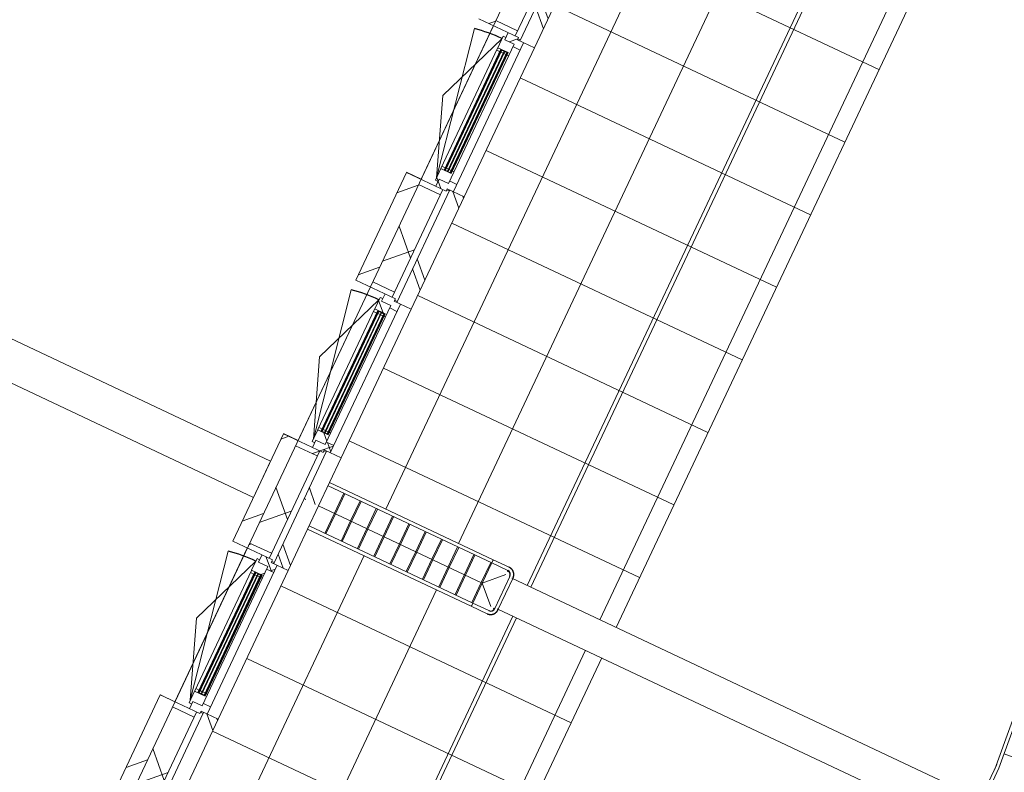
# Model space of a CAD drawing. Header units: metres. Extents: x 136266 to 136452, y 453403 to 453560.
# Tile 67 of 133: x 136397.18 to 136403.32, y 453480.36 to 453485.05. Entities that reach past the tile are written whole.
import ezdxf

# ---------------------------------------------------------------- set-up
doc = ezdxf.new("R2010")
doc.units = ezdxf.units.M
for name, color, linetype, lineweight in [('A-DETL-4', 90, 'Continuous', 9), ('A-DETL-BEBOUWING', 253, 'Continuous', 9), ('A-FLOR', 192, 'Continuous', 5), ('A-FLOR-PATT', 8, 'Continuous', 5)]:
    doc.layers.add(name, color=color, linetype=linetype, lineweight=lineweight)
pattern_1 = [(44.99999999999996, (1199.999805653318, -5.684341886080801e-13), (-282.8427124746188, 282.8427124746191), [])]
pattern_2 = [(45.00000000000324, (6.411869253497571e-05, -0.000394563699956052), (-141.4213562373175, 141.4213562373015), []), (135.0000000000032, (6.411869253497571e-05, -0.000394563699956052), (-141.4213562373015, -141.4213562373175), [])]
pattern_3 = [(44.99999999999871, (6.411869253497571e-05, 0.0002083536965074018), (-141.4213562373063, 141.4213562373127), [])]
pattern_4 = [(45.00000000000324, (6.411883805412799e-05, -0.0002731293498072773), (-141.4213562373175, 141.4213562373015), []), (135.0000000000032, (6.411883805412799e-05, -0.0002731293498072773), (-141.4213562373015, -141.4213562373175), [])]
pattern_5 = [(45.00000000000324, (6.411876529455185e-05, -0.0002731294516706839), (-141.4213562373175, 141.4213562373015), []), (135.0000000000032, (6.411876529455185e-05, -0.0002731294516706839), (-141.4213562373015, -141.4213562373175), [])]
pattern_6 = [(45.00000000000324, (6.411866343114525e-05, 0.0002083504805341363), (-141.4213562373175, 141.4213562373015), []), (135.0000000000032, (6.411866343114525e-05, 0.0002083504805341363), (-141.4213562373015, -141.4213562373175), [])]

# ---------------------------------------------------------------- blocks, each defined once
blk = doc.blocks.new('859-DO-0010 29-09-2022')
at = {"layer": 'A-DETL-BEBOUWING'}
h = blk.add_hatch(dxfattribs=at)
h.set_pattern_fill('FP_1002', color=256, angle=45.00000000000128, style=0, pattern_type=2)
h.set_pattern_definition([(135.0000000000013, (120531.9794232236, 74459.08793527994), (-299.9546965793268, -299.9546965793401), []), (225.0000000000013, (120531.9794232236, 74459.08793527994), (299.9546965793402, -299.9546965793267), [])])
h.paths.add_polyline_path([(120531.9790641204, 70859.2740869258), (120531.9790641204, 71138.15220835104), (120381.9790641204, 71138.15220835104), (120381.9790641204, 70859.2740869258)])
h.paths.add_polyline_path([(120531.9790641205, 72267.15220835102), (120531.9790641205, 72938.1522083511), (120381.9790641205, 72938.1522083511), (120381.9790641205, 72267.15220835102)])
h.paths.add_polyline_path([(120531.9790641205, 74067.15220835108), (120531.9790641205, 74738.15220835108), (120381.9790641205, 74738.15220835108), (120381.9790641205, 74067.15220835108)])
h.paths.add_polyline_path([(120381.9790641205, 75867.1522083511), (120531.9790641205, 75867.1522083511), (120531.9790641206, 76538.15220835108), (120381.9790641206, 76538.15220835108), (120381.9790641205, 75957.13283491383)])
h.paths.add_polyline_path([(120381.9790641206, 77667.1522083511), (120531.9790641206, 77667.1522083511), (120531.9790641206, 78058.90220836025), (120381.9790641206, 78058.90220836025), (120381.9790641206, 77755.80397866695)])
h = blk.add_hatch(dxfattribs=at)
h.set_pattern_fill('FP_107', color=256, angle=44.99999999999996, style=0, pattern_type=2)
h.set_pattern_definition(pattern_1)
h.paths.add_polyline_path([(120381.9790641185, 74032.15220835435), (120381.9790641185, 74773.15220835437), (120281.9790641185, 74773.15220835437), (120281.9790641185, 74032.15220835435)])
h = blk.add_hatch(dxfattribs=at)
h.set_pattern_fill('FP_1654', color=256, angle=44.99999999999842, style=0, pattern_type=2)
h.set_pattern_definition([(134.9999999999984, (120671.9794948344, 74402.65232885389), (-282.8427124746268, -282.8427124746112), []), (134.9999999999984, (120671.9794948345, 75602.6521345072), (-282.8427124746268, -282.8427124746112), [])])
h.paths.add_polyline_path([(120671.9790641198, 74015.15220835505), (120671.9790641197, 74790.15220835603), (120571.9790641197, 74790.152208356), (120571.9790641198, 74015.15220835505)])
h = blk.add_hatch(dxfattribs=at)
h.set_pattern_fill('FP_1620', color=256, angle=-90.0000000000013, style=0, pattern_type=2)
h.set_pattern_definition(pattern_3)
h.paths.add_polyline_path([(120531.9790641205, 74032.15220835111), (120531.9790641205, 74067.1522083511), (120381.9790641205, 74067.1522083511), (120381.9790641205, 74032.15220835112)])
h = blk.add_hatch(dxfattribs=at)
h.set_pattern_fill('FP_1621', color=256, angle=-89.99999999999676, style=0, pattern_type=2)
h.set_pattern_definition(pattern_4)
h.paths.add_polyline_path([(120546.9790641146, 73965.15220835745), (120596.9790641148, 73965.15220835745), (120596.9790641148, 74015.15220835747), (120554.9790641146, 74015.15220835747), (120554.9790641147, 74032.15220835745), (120482.9790641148, 74032.15220835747), (120482.9790641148, 73982.15220835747), (120546.9790641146, 73982.15220835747)])
h = blk.add_hatch(color=256, dxfattribs=at)
h.paths.add_polyline_path([(120536.9790641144, 73916.15220835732), (120532.9790641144, 73916.15220835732), (120532.9790641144, 73902.1522083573), (120536.9790641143, 73902.15220835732)])
h.paths.add_polyline_path([(120490.9790641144, 73916.15220835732), (120486.9790641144, 73916.15220835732), (120486.9790641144, 73902.15220835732), (120490.9790641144, 73902.1522083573)])
h.paths.add_polyline_path([(120536.9790641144, 73103.15220835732), (120532.9790641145, 73103.15220835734), (120532.9790641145, 73089.15220835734), (120536.9790641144, 73089.15220835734)])
h.paths.add_polyline_path([(120490.9790641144, 73103.15220835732), (120486.9790641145, 73103.15220835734), (120486.9790641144, 73089.15220835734), (120490.9790641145, 73089.15220835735)])
for points in [[(120494.9790641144, 73916.15220835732), (120490.9790641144, 73916.15220835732), (120490.9790641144, 73089.15220835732), (120494.9790641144, 73089.15220835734), (120494.9790641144, 73824.32294380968)], [(120513.9790641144, 73916.15220835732), (120509.9790641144, 73916.15220835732), (120509.9790641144, 73089.15220835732), (120513.9790641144, 73089.15220835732), (120513.9790641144, 73822.53762252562)], [(120532.9790641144, 73916.15220835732), (120528.9790641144, 73916.15220835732), (120528.9790641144, 73089.15220835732), (120532.9790641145, 73089.15220835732), (120532.9790641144, 73820.75230124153)], [(120494.9790641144, 72116.15220835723), (120490.9790641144, 72116.15220835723), (120490.9790641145, 71289.15220835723), (120494.9790641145, 71289.15220835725), (120494.9790641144, 72024.32294380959)], [(120513.9790641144, 72116.15220835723), (120509.9790641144, 72116.15220835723), (120509.9790641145, 71289.15220835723), (120513.9790641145, 71289.15220835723), (120513.9790641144, 72022.53762252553)], [(120532.9790641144, 72116.15220835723), (120528.9790641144, 72116.15220835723), (120528.9790641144, 71289.15220835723), (120532.9790641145, 71289.15220835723), (120532.9790641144, 72020.75230124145)], [(120494.9790641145, 70316.52408692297), (120490.9790641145, 70316.52408692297), (120490.9790641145, 69489.52408692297), (120494.9790641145, 69489.52408692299), (120494.9790641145, 70224.69482237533)], [(120513.9790641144, 70316.52408692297), (120509.9790641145, 70316.52408692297), (120509.9790641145, 69489.52408692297), (120513.9790641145, 69489.52408692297), (120513.9790641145, 70222.90950109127)], [(120532.9790641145, 70316.52408692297), (120528.9790641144, 70316.52408692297), (120528.9790641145, 69489.52408692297), (120532.9790641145, 69489.52408692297), (120532.9790641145, 70221.12417980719)]]:
    blk.add_hatch(color=256, dxfattribs=at).paths.add_polyline_path(points)
h = blk.add_hatch(dxfattribs=at)
h.set_pattern_fill('FP_1622', color=256, angle=-89.99999999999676, style=0, pattern_type=2)
h.set_pattern_definition([(45.00000000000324, (6.411872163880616e-05, 0.0002083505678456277), (-141.4213562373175, 141.4213562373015), []), (135.0000000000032, (6.411872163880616e-05, 0.0002083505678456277), (-141.4213562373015, -141.4213562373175), [])])
h.paths.add_polyline_path([(120464.9790641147, 73006.1522083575), (120482.9790641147, 73006.1522083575), (120482.9790641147, 73023.1522083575), (120546.9790641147, 73023.15220835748), (120546.9790641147, 73103.1522083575), (120536.9790641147, 73103.1522083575), (120536.9790641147, 73086.15220835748), (120464.9790641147, 73086.1522083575)])
h = blk.add_hatch(dxfattribs=at)
h.set_pattern_fill('FP_1621', color=256, angle=-89.99999999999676, style=0, pattern_type=2)
h.set_pattern_definition(pattern_4)
h.paths.add_polyline_path([(120554.9790641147, 72973.1522083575), (120554.9790641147, 72990.15220835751), (120596.9790641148, 72990.15220835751), (120596.9790641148, 73040.15220835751), (120546.9790641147, 73040.1522083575), (120546.9790641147, 73023.1522083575), (120482.9790641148, 73023.15220835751), (120482.9790641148, 72973.15220835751)])
h = blk.add_hatch(dxfattribs=at)
h.set_pattern_fill('FP_107', color=256, angle=44.99999999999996, style=0, pattern_type=2)
h.set_pattern_definition(pattern_1)
h.paths.add_polyline_path([(120381.9790641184, 72232.15220835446), (120381.9790641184, 72973.15220835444), (120281.9790641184, 72973.15220835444), (120281.9790641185, 72232.15220835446)])
h = blk.add_hatch(dxfattribs=at)
h.set_pattern_fill('FP_1620', color=256, angle=-90.0000000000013, style=0, pattern_type=2)
h.set_pattern_definition(pattern_3)
h.paths.add_polyline_path([(120531.9790641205, 72938.15220835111), (120531.9790641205, 72973.15220835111), (120381.9790641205, 72973.15220835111), (120381.9790641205, 72938.15220835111)])
h = blk.add_hatch(dxfattribs=at)
h.set_pattern_fill('FP_1655', color=256, angle=44.99999999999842, style=0, pattern_type=2)
h.set_pattern_definition([(134.9999999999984, (120671.9787877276, 72602.65191326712), (-282.8427124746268, -282.8427124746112), []), (134.9999999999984, (120671.9794948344, 73802.65242602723), (-282.8427124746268, -282.8427124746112), [])])
h.paths.add_polyline_path([(120571.9790641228, 72215.15220835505), (120671.9790641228, 72215.15220835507), (120671.9790641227, 72990.152208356), (120571.9790641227, 72990.152208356), (120571.9790641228, 72359.79054740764)])
h = blk.add_hatch(dxfattribs=at)
h.set_pattern_fill('FP_1624', color=256, angle=-89.99999999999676, style=0, pattern_type=2)
h.set_pattern_definition(pattern_5)
h.paths.add_polyline_path([(120546.9790641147, 72165.15220835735), (120596.9790641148, 72165.15220835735), (120596.9790641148, 72215.15220835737), (120554.9790641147, 72215.15220835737), (120554.9790641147, 72232.15220835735), (120482.9790641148, 72232.15220835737), (120482.9790641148, 72182.15220835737), (120546.9790641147, 72182.15220835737)])
h = blk.add_hatch(dxfattribs=at)
h.set_pattern_fill('FP_1625', color=256, angle=-89.99999999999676, style=0, pattern_type=2)
h.set_pattern_definition(pattern_6)
h.paths.add_polyline_path([(120536.9790641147, 72102.15220835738), (120546.9790641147, 72102.15220835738), (120546.9790641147, 72182.1522083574), (120482.9790641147, 72182.1522083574), (120482.9790641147, 72199.1522083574), (120464.9790641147, 72199.1522083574), (120464.9790641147, 72119.1522083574), (120536.9790641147, 72119.15220835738)])
h = blk.add_hatch(dxfattribs=at)
h.set_pattern_fill('FP_1625', color=256, angle=-89.99999999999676, style=0, pattern_type=2)
h.set_pattern_definition(pattern_6)
h.paths.add_polyline_path([(120464.9790641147, 72102.1522083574), (120486.9790641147, 72102.1522083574), (120486.9790641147, 72119.1522083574), (120464.9790641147, 72117.15220835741)])
h = blk.add_hatch(color=256, dxfattribs=at)
h.paths.add_polyline_path([(120536.9790641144, 72116.15220835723), (120532.9790641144, 72116.15220835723), (120532.9790641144, 72102.15220835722), (120536.9790641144, 72102.15220835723)])
h.paths.add_polyline_path([(120490.9790641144, 72116.15220835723), (120486.9790641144, 72116.15220835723), (120486.9790641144, 72102.15220835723), (120490.9790641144, 72102.15220835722)])
h.paths.add_polyline_path([(120536.9790641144, 71303.15220835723), (120532.9790641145, 71303.15220835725), (120532.9790641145, 71289.15220835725), (120536.9790641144, 71289.15220835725)])
h.paths.add_polyline_path([(120490.9790641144, 71303.15220835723), (120486.9790641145, 71303.15220835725), (120486.9790641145, 71289.15220835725), (120490.9790641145, 71289.15220835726)])
h = blk.add_hatch(dxfattribs=at)
h.set_pattern_fill('FP_1625', color=256, angle=-89.99999999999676, style=0, pattern_type=2)
h.set_pattern_definition(pattern_6)
h.paths.add_polyline_path([(120464.9790641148, 71206.15220835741), (120482.9790641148, 71206.15220835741), (120482.9790641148, 71223.15220835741), (120546.9790641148, 71223.1522083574), (120546.9790641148, 71303.15220835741), (120536.9790641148, 71303.15220835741), (120536.9790641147, 71286.1522083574), (120464.9790641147, 71286.15220835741)])
h = blk.add_hatch(dxfattribs=at)
h.set_pattern_fill('FP_1625', color=256, angle=-89.99999999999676, style=0, pattern_type=2)
h.set_pattern_definition(pattern_6)
h.paths.add_polyline_path([(120486.9790641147, 71286.15220835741), (120486.9790641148, 71303.15220835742), (120464.9790641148, 71303.15220835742), (120466.9790641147, 71286.15220835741)])
h = blk.add_hatch(dxfattribs=at)
h.set_pattern_fill('FP_1624', color=256, angle=-89.99999999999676, style=0, pattern_type=2)
h.set_pattern_definition(pattern_5)
h.paths.add_polyline_path([(120554.9790641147, 71173.1522083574), (120554.9790641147, 71190.15220835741), (120596.9790641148, 71190.15220835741), (120596.9790641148, 71240.15220835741), (120546.9790641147, 71240.1522083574), (120546.9790641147, 71223.1522083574), (120482.9790641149, 71223.15220835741), (120482.9790641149, 71173.15220835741)])
h = blk.add_hatch(dxfattribs=at)
h.set_pattern_fill('FP_389', color=256, angle=45.00000000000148, style=0, pattern_type=2)
h.set_pattern_definition([(135.0000000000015, (120671.9794948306, 71024.5274634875), (-282.8427124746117, -282.8427124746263), []), (135.0000000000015, (120671.9794948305, 72224.52726914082), (-282.8427124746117, -282.8427124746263), [])])
h.paths.add_polyline_path([(120671.9790641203, 70858.90220836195), (120671.9790641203, 71190.15220835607), (120571.9790641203, 71190.15220835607), (120571.9790641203, 70858.90220836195)])
h = blk.add_hatch(dxfattribs=at)
h.set_pattern_fill('FP_107', color=256, angle=44.99999999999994, style=0, pattern_type=2)
h.set_pattern_definition([(44.99999999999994, (1199.999805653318, -1.477928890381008e-12), (-282.8427124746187, 282.8427124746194), [])])
h.paths.add_polyline_path([(120381.9790641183, 70858.90220836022), (120381.9790641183, 71173.15220835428), (120281.9790641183, 71173.15220835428), (120281.9790641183, 70858.90220836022)])
h = blk.add_hatch(dxfattribs=at)
h.set_pattern_fill('FP_1623', color=256, angle=-90.0000000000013, style=0, pattern_type=2)
h.set_pattern_definition([(44.99999999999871, (6.411867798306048e-05, 0.0002083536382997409), (-141.4213562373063, 141.4213562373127), [])])
h.paths.add_polyline_path([(120531.9790641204, 71138.15220835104), (120531.9790641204, 71173.15220835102), (120381.9790641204, 71173.15220835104), (120381.9790641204, 71138.15220835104)])
h = blk.add_hatch(dxfattribs=at)
h.set_pattern_fill('FP_100', color=256, angle=44.99999999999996, style=0, pattern_type=2)
h.set_pattern_definition(pattern_1)
h.paths.add_polyline_path([(120381.9790641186, 70432.5240869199), (120381.9790641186, 70858.90220836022), (120281.9790641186, 70858.90220836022), (120281.9790641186, 70432.5240869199)])
h = blk.add_hatch(dxfattribs=at)
h.set_pattern_fill('FP_1001', color=256, angle=45.00000000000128, style=0, pattern_type=2)
h.set_pattern_definition([(135.0000000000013, (120531.978716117, 67259.46033242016), (-299.9546965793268, -299.9546965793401), []), (225.0000000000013, (120531.978716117, 67259.46033242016), (299.9546965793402, -299.9546965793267), [])])
h.paths.add_polyline_path([(120381.9790641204, 63659.64596549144), (120531.9790641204, 63659.64596549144), (120531.9790641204, 63938.5240869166), (120381.9790641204, 63938.5240869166), (120381.9790641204, 63816.1026145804)])
h.paths.add_polyline_path([(120531.9790641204, 65067.52408691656), (120531.9790641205, 65738.52408691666), (120381.9790641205, 65738.52408691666), (120381.9790641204, 65067.52408691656)])
h.paths.add_polyline_path([(120531.9790641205, 66867.52408691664), (120531.9790641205, 67538.52408691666), (120381.9790641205, 67538.52408691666), (120381.9790641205, 66867.52408691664)])
h.paths.add_polyline_path([(120381.9790641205, 68667.52408691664), (120531.9790641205, 68667.52408691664), (120531.9790641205, 69338.52408691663), (120381.9790641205, 69338.52408691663), (120381.9790641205, 68762.44825990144)])
h.paths.add_polyline_path([(120381.9790641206, 70467.52408691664), (120531.9790641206, 70467.52408691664), (120531.9790641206, 70859.2740869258), (120381.9790641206, 70859.2740869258), (120381.9790641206, 70561.11940365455)])
h = blk.add_hatch(dxfattribs=at)
h.set_pattern_fill('FP_1009', color=256, angle=44.99999999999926, style=0, pattern_type=2)
h.set_pattern_definition([(134.9999999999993, (120671.9787877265, 70637.21325962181), (-282.8427124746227, -282.8427124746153), []), (134.9999999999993, (120671.9787877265, 71837.21306527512), (-282.8427124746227, -282.8427124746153), [])])
h.paths.add_polyline_path([(120671.97906412, 70415.52408692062), (120671.97906412, 70858.90220836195), (120571.97906412, 70858.90220836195), (120571.97906412, 70415.52408692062)])
h = blk.add_hatch(dxfattribs=at)
h.set_pattern_fill('FP_1333', color=256, angle=-314.9999999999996, style=0, pattern_type=2)
h.set_pattern_definition([(225.0000000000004, (121289.5000894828, 70965.17009184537), (282.842712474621, -282.842712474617), []), (225.0000000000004, (120089.5002838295, 70965.17009184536), (282.842712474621, -282.842712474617), [])])
h.paths.add_polyline_path([(121904.6683999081, 70755.17044148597), (121904.7255912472, 70755.17044148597), (121799.682722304, 70860.17044149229)])
h = blk.add_hatch(dxfattribs=at)
h.set_pattern_fill('FP_1617', color=256, angle=-90.0000000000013, style=0, pattern_type=2)
h.set_pattern_definition([(44.99999999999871, (6.411882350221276e-05, 8.691925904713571e-05), (-141.4213562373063, 141.4213562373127), [])])
h.paths.add_polyline_path([(120531.9790641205, 70432.52408691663), (120531.9790641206, 70467.52408691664), (120381.9790641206, 70467.52408691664), (120381.9790641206, 70432.52408691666)])
h = blk.add_hatch(dxfattribs=at)
h.set_pattern_fill('FP_1619', color=256, angle=-89.99999999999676, style=0, pattern_type=2)
h.set_pattern_definition([(45.00000000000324, (6.411859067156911e-05, 8.691621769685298e-05), (-141.4213562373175, 141.4213562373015), []), (135.0000000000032, (6.411859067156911e-05, 8.691621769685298e-05), (-141.4213562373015, -141.4213562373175), [])])
h.paths.add_polyline_path([(120536.9790641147, 70302.52408692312), (120546.9790641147, 70302.52408692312), (120546.9790641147, 70382.52408692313), (120482.9790641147, 70382.52408692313), (120482.9790641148, 70399.52408692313), (120464.9790641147, 70399.52408692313), (120464.9790641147, 70319.52408692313), (120536.9790641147, 70319.52408692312)])
h = blk.add_hatch(dxfattribs=at)
h.set_pattern_fill('FP_1618', color=256, angle=-89.99999999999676, style=0, pattern_type=2)
h.set_pattern_definition(pattern_2)
h.paths.add_polyline_path([(120546.9790641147, 70365.52408692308), (120596.9790641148, 70365.52408692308), (120596.9790641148, 70415.52408692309), (120554.9790641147, 70415.52408692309), (120554.9790641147, 70432.52408692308), (120482.9790641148, 70432.52408692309), (120482.9790641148, 70382.52408692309), (120546.9790641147, 70382.52408692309)])
h = blk.add_hatch(color=256, dxfattribs=at)
h.paths.add_polyline_path([(120536.9790641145, 70316.52408692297), (120532.9790641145, 70316.52408692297), (120532.9790641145, 70302.52408692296), (120536.9790641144, 70302.52408692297)])
h.paths.add_polyline_path([(120490.9790641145, 70316.52408692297), (120486.9790641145, 70316.52408692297), (120486.9790641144, 70302.52408692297), (120490.9790641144, 70302.52408692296)])
h.paths.add_polyline_path([(120536.9790641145, 69503.52408692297), (120532.9790641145, 69503.52408692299), (120532.9790641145, 69489.52408692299), (120536.9790641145, 69489.52408692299)])
h.paths.add_polyline_path([(120490.9790641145, 69503.52408692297), (120486.9790641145, 69503.52408692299), (120486.9790641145, 69489.52408692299), (120490.9790641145, 69489.524086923)])
h = blk.add_hatch(dxfattribs=at)
h.set_pattern_fill('FP_1618', color=256, angle=-89.99999999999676, style=0, pattern_type=2)
h.set_pattern_definition(pattern_2)
h.paths.add_polyline_path([(120554.9790641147, 69373.52408692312), (120554.9790641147, 69390.5240869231), (120596.9790641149, 69390.5240869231), (120596.9790641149, 69440.52408692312), (120546.9790641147, 69440.52408692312), (120546.9790641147, 69423.52408692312), (120482.9790641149, 69423.52408692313), (120482.9790641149, 69373.52408692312)])
h = blk.add_hatch(dxfattribs=at)
h.set_pattern_fill('FP_107', color=256, angle=44.99999999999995, style=0, pattern_type=2)
h.set_pattern_definition([(44.99999999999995, (1199.999805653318, -1.250555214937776e-12), (-282.8427124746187, 282.8427124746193), [])])
h.paths.add_polyline_path([(120381.9790641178, 68632.52408692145), (120381.9790641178, 69373.52408692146), (120281.9790641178, 69373.52408692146), (120281.9790641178, 68632.52408692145)])
h = blk.add_hatch(dxfattribs=at)
h.set_pattern_fill('FP_1650', color=256, angle=44.99999999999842, style=0, pattern_type=2)
h.set_pattern_definition([(134.9999999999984, (120671.9787877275, 69003.02443447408), (-282.8427124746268, -282.8427124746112), []), (134.9999999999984, (120671.9787877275, 70203.02424012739), (-282.8427124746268, -282.8427124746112), [])])
h.paths.add_polyline_path([(120671.9790641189, 68615.52408692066), (120671.9790641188, 69390.52408692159), (120571.9790641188, 69390.52408692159), (120571.9790641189, 68615.52408692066)])
at = {"layer": 'A-FLOR-PATT'}
h = blk.add_hatch(dxfattribs=at)
h.set_pattern_fill('FP_2289', color=256, style=0, pattern_type=2)
h.set_pattern_definition([(270, (121672, 60511.176), (500, 3.061616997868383e-14), []), (0, (121672, 60511.176), (0, 500), [])])
h.paths.add_polyline_path([(120692.675447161, 43022.17044149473), (122672.0000000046, 43022.17044149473), (122672.0000000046, 49155.17044148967), (121959.659999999, 49155.17044148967), (121957.7562721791, 49142.29207064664), (121955.2777151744, 49135.89410676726), (121953.4107937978, 49129.97942795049), (121952.6538466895, 49126.79676072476), (121945.9428199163, 49118.15702136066), (121941.7896970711, 49114.41514370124), (121938.7916633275, 49110.7188089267), (121907.0000000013, 49100.21586755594), (120672.0000000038, 49100.19315452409), (120672.0000000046, 43022.17044149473)])
h.paths.add_polyline_path([(121909.6821880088, 49150.19880780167), (121909.6792903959, 49150.19317011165), (121913.158107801, 49150.19598116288)])
h.paths.add_polyline_path([(121935.1591075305, 49140.47740623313), (121937.7679420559, 49150.21586755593), (121930.7130826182, 49150.20446107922), (121934.051398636, 49142.90086210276)])
h.paths.add_polyline_path([(121959.659999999, 49365.17044148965), (122672.0000000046, 49365.17044148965), (122672.0000000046, 56355.17044148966), (121959.659999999, 56355.17044148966), (121957.7562721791, 56342.29207064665), (121955.2777151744, 56335.89410676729), (121953.4107937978, 56329.97942795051), (121952.6538466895, 56326.79676072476), (121945.9428199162, 56318.15702136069), (121941.7896970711, 56314.41514370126), (121938.7916633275, 56310.71880892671), (121907.0000000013, 56300.21586755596), (120672.0000000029, 56300.1931545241), (120672.0000000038, 49420.14772846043), (121917.5837969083, 49418.31213973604), (121923.9817607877, 49415.83358273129), (121928.4521893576, 49413.69822638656), (121933.0791068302, 49413.2097142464), (121941.7188461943, 49406.49868747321), (121945.2047326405, 49402.52139344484), (121949.5085355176, 49398.32375556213), (121959.659999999, 49370.21586755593)])
h.paths.add_polyline_path([(121909.6751621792, 49370.22331227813), (121909.6821880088, 49370.86560879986), (121909.6798863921, 49373.71397535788)])
h.paths.add_polyline_path([(121909.6751621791, 49391.27066682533), (121919.3984613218, 49395.71497508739), (121909.6751621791, 49398.32032524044), (121909.6751621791, 49394.55856026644)])
h.paths.add_polyline_path([(121909.6685548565, 49391.26764676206), (121909.6751621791, 49391.27066682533), (121909.6685548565, 49394.55856026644)])
h.paths.add_polyline_path([(121909.6630429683, 49394.55856026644), (121909.6685548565, 49395.71497508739), (121909.6621085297, 49395.71497508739)])
h.paths.add_polyline_path([(121904.6229800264, 49365.17044148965), (121909.6751621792, 49370.22331227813), (121909.6379283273, 49370.21586755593), (121904.5945559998, 49365.17044148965)])
h.paths.add_polyline_path([(121917.5837969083, 49415.83358273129), (121917.5837969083, 49417.66026213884), (121909.8098986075, 49417.64897752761)])
h.paths.add_polyline_path([(121935.1591075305, 56340.477406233), (121937.7679420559, 56350.21586755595), (121930.7130826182, 56350.20446107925), (121934.051398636, 56342.90086210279)])
h.paths.add_polyline_path([(122672.0000000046, 56565.17044148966), (122672.0000000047, 63555.17044148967), (121959.659999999, 63555.17044148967), (121957.7562721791, 63542.29207064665), (121955.2777151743, 63535.89410676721), (121953.4107937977, 63529.97942795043), (121952.6538466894, 63526.79676072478), (121945.9428199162, 63518.15702136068), (121941.7896970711, 63514.41514370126), (121938.7916633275, 63510.71880892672), (121907.0000000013, 63500.21586755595), (120672.000000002, 63500.19315452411), (120672.0000000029, 56620.14772846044), (121917.5837969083, 56618.31213973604), (121923.9817607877, 56615.83358273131), (121928.4521893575, 56613.69822638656), (121933.0791068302, 56613.20971424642), (121941.7188461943, 56606.49868747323), (121945.2047326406, 56602.52139344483), (121949.5085355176, 56598.32375556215), (121959.659999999, 56565.17044148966), (122134.2317861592, 56565.17044148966)])
h.paths.add_polyline_path([(121909.6751621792, 56570.22331227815), (121909.6821880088, 56570.86560877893), (121909.6798863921, 56573.71397535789)])
h.paths.add_polyline_path([(121909.6751621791, 56591.2706668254), (121919.3984613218, 56595.71497508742), (121909.6751621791, 56598.32032524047), (121909.6751621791, 56594.55856026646)])
h.paths.add_polyline_path([(121909.6685548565, 56591.26764676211), (121909.6751621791, 56591.2706668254), (121909.6685548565, 56594.55856026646)])
h.paths.add_polyline_path([(121909.6630429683, 56594.55856026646), (121909.6685548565, 56595.71497508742), (121909.6621085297, 56595.71497508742)])
h.paths.add_polyline_path([(121904.5945559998, 56565.17044148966), (121904.6229800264, 56565.17044148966), (121909.6751621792, 56570.22331227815), (121909.6379283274, 56570.21586755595), (121907.0000000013, 56567.5768650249)])
h.paths.add_polyline_path([(121917.5837969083, 56615.83358273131), (121917.5837969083, 56617.66026213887), (121909.8098986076, 56617.64897752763)])
h.paths.add_polyline_path([(121909.6821880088, 63550.19880780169), (121909.6792903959, 63550.19317011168), (121913.1581078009, 63550.1959811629)])
h.paths.add_polyline_path([(121935.1591075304, 63540.47740623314), (121937.7679420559, 63550.21586755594), (121930.7130826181, 63550.20446107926), (121934.0513986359, 63542.90086210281)])
h.paths.add_polyline_path([(122134.2317861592, 63765.17044148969), (122672.0000000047, 63765.17044148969), (122672.0000000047, 70755.1704414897), (121959.659999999, 70755.1704414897), (121957.7562721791, 70742.29207064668), (121955.2777151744, 70735.89410676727), (121953.4107937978, 70729.97942795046), (121952.6538466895, 70726.7967607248), (121945.9428199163, 70718.1570213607), (121941.7896970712, 70714.41514370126), (121938.7916633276, 70710.71880892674), (121907.0000000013, 70700.21586755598), (120672.0000000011, 70700.19315452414), (120672.0000000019, 63820.14772846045), (121917.5837969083, 63818.31213973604), (121923.9817607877, 63815.83358273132), (121928.4521893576, 63813.69822638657), (121933.0791068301, 63813.20971424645), (121941.7188461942, 63806.4986874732), (121945.2047326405, 63802.52139344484), (121949.8284579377, 63797.39189150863), (121959.659999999, 63765.17044148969)])
h.paths.add_polyline_path([(121909.6751621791, 63770.22331227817), (121909.6821880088, 63770.86560877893), (121909.679886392, 63773.7139753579)])
h.paths.add_polyline_path([(121909.6751621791, 63791.27066682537), (121919.3984613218, 63795.71497508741), (121909.6751621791, 63798.32032524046), (121909.6751621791, 63794.55856026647)])
h.paths.add_polyline_path([(121909.6685548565, 63791.2676467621), (121909.6751621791, 63791.27066682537), (121909.6685548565, 63794.55856026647)])
h.paths.add_polyline_path([(121909.6630429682, 63794.55856026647), (121909.6685548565, 63795.71497508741), (121909.6621085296, 63795.71497508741)])
h.paths.add_polyline_path([(121904.5945559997, 63765.17044148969), (121904.6229800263, 63765.17044148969), (121909.6751621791, 63770.22331227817), (121909.6379283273, 63770.21586755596), (121907.0000000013, 63767.57686502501)])
h.paths.add_polyline_path([(121917.5837969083, 63815.83358273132), (121917.5837969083, 63817.66026213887), (121916.4317465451, 63816.1026145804)])
h.paths.add_polyline_path([(121909.6821880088, 70750.19880780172), (121909.6792903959, 70750.19317011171), (121913.158107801, 70750.19598116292)])
h.paths.add_polyline_path([(121935.1591075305, 70740.47740623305), (121937.767942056, 70750.21586755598), (121930.7130826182, 70750.20446107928), (121934.051398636, 70742.9008621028)])
h.paths.add_polyline_path([(121909.6751621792, 70970.22331227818), (121909.6821880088, 70970.86560877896), (121909.6798863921, 70973.71397535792)])
h.paths.add_polyline_path([(121909.6751621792, 70991.27066682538), (121919.3984613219, 70995.71497508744), (121909.6751621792, 70998.3203252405), (121909.6751621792, 70994.5585602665)])
h.paths.add_polyline_path([(121909.6685548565, 70991.26764676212), (121909.6751621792, 70991.27066682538), (121909.6685548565, 70994.5585602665)])
h.paths.add_polyline_path([(121909.6630429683, 70994.5585602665), (121909.6685548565, 70995.71497508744), (121909.6621085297, 70995.71497508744)])
h.paths.add_polyline_path([(121904.5945559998, 70965.17044148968), (121904.6229800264, 70965.17044148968), (121909.6751621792, 70970.22331227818), (121909.6379283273, 70970.21586755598), (121907.0000000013, 70967.57686502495)])
h.paths.add_polyline_path([(122134.2317861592, 70965.17044148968), (122672.0000000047, 70965.17044148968), (122672.0000000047, 78000.18109086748), (120672.0000000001, 78000.18109086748), (120672.000000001, 71020.14772846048), (121917.5837969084, 71018.31213973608), (121923.9817607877, 71015.83358273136), (121929.1119998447, 71013.82086178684), (121933.0791068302, 71013.20971424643), (121941.7188461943, 71006.49868747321), (121945.2047326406, 71002.52139344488), (121949.8284579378, 70997.39189150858), (121959.659999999, 70965.17044148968)])
h.paths.add_polyline_path([(121917.5837969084, 71015.83358273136), (121917.5837969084, 71017.66026213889), (121910.805258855, 71017.41653664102)])
at = {"flags": 128}
for points in [[(121959.6827130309, 70970.21586755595), (121959.6427001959, 70972.2162425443), (121959.5227257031, 70974.2134173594), (121959.3229814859, 70976.20419694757), (121959.0437870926, 70978.18539648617), (121958.6855891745, 70980.15384647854), (121958.248960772, 70982.10639782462), (121957.7346003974, 70984.03992685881), (121957.1433309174, 70985.95134034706), (121956.4760982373, 70987.83758043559), (121955.7339697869, 70989.69562954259), (121954.9181328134, 70991.52251518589), (121954.0298924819, 70993.31531473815), (121953.0706697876, 70995.07116010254), (121952.041999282, 70996.78724230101), (121950.9455266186, 70998.46081596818), (121949.7830059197, 71000.08920374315), (121948.5562969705, 71001.66980055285), (121947.2673622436, 71003.20007777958), (121945.9182637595, 71004.6775873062), (121944.5111597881, 71006.09996543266), (121943.0483013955, 71007.46493665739), (121941.5320288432, 71008.77031731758), (121939.9647678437, 71010.0140190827), (121938.3490256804, 71011.19405229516), (121936.6873871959, 71012.30852915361), (121934.9825106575, 71013.3556667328), (121933.2371235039, 71014.33378983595), (121931.4540179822, 71015.24133367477), (121929.6360466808, 71016.07684637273), (121927.7861179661, 71016.83899128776), (121925.9071913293, 71017.52654915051), (121924.0022726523, 71018.13842001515), (121922.0744093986, 71018.67362501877), (121920.1266857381, 71019.13130794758), (121918.1622176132, 71019.51073660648), (121916.1841477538, 71019.81130399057), (121914.1956406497, 71020.03252925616), (121912.1998774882, 71020.17405849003), (121910.2000510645, 71020.23566527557), (121909.659999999, 71020.23858058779)], [(121909.659999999, 70700.1931545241), (121911.6603749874, 70700.23316735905), (121913.6575498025, 70700.35314185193), (121915.6483293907, 70700.5528860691), (121917.6295289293, 70700.83208046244), (121919.5979789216, 70701.19027838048), (121921.5505302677, 70701.62690678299), (121923.4840593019, 70702.14126715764), (121925.3954727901, 70702.73253663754), (121927.2817128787, 70703.3997693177), (121929.1397619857, 70704.14189776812), (121930.966647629, 70704.95773474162), (121932.7594471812, 70705.84597507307), (121934.5152925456, 70706.8051977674), (121936.2313747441, 70707.83386827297), (121937.9049484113, 70708.93034093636), (121939.5333361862, 70710.09286163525), (121941.113932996, 70711.31957058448), (121942.6442102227, 70712.60850531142), (121944.1217197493, 70713.9576037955), (121945.5440978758, 70715.36470776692), (121946.9090691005, 70716.82756615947), (121948.2144497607, 70718.34383871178), (121949.4581515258, 70719.91109971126), (121950.6381847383, 70721.52684187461), (121951.7526615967, 70723.18848035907), (121952.7997991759, 70724.89335689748), (121953.777922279, 70726.63874405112), (121954.6854661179, 70728.42184957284), (121955.5209788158, 70730.23982087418), (121956.2831237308, 70732.0897495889), (121956.9706815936, 70733.96867622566), (121957.5825524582, 70735.87359490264), (121958.1177574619, 70737.8014581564), (121958.5754403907, 70739.7491818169), (121958.9548690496, 70741.7136499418), (121959.2554364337, 70743.6917198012), (121959.4766616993, 70745.68022690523), (121959.6181909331, 70747.67599006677), (121959.6797977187, 70749.67581649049), (121959.6827130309, 70750.21586755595)]]:
    blk.add_lwpolyline(points, dxfattribs=at)
for centre, radius, start, end in [((120464.9790641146, 73023.15220835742), 958.9999999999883, 90, 101.0000000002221), ((120464.9790641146, 71223.15220835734), 958.9999999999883, 90, 101.0000000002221), ((121909.6599999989, 70970.21586755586), 28.10852037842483, 0, 90), ((121909.6599999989, 70970.21586755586), 26.02271303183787, 74.17937183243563, 90), ((121909.6599999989, 70970.21586755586), 23.1359616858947, 82.5310587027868, 90), ((121909.6599999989, 70750.21586755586), 28.10852037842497, 270, 0), ((121909.6599999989, 70750.21586755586), 23.1359616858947, 352.5310587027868, 0), ((121909.6599999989, 70750.21586755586), 26.02271303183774, 344.1793718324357, 0), ((120464.9790641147, 69423.52408692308), 958.9999999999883, 90, 101.0000000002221)]:
    blk.add_arc(centre, radius, start, end)
at = {"layer": 'A-DETL-4'}
for p, q in [((122084.9999999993, 70965.17044148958), (122084.9999999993, 79391.70643103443)), ((122084.9999999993, 63765.1704414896), (122084.9999999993, 70755.17044148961))]:
    blk.add_line(p, q, dxfattribs=at)
at = {"layer": 'A-DETL-BEBOUWING'}
for p, q in [((124272.7365299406, 80868.4443623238), (125183.7359832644, 71173.2854204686)), ((125204.246368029, 71189.25252452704), (124294.5546150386, 80870.49448483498)), ((120381.9790641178, 41732.17044149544), (120381.9790641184, 78058.9022083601)), ((120531.9790641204, 74032.152208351), (120531.9790641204, 74773.152208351)), ((120571.9790641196, 74790.1522083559), (120571.9790641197, 74015.15220835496)), ((120671.9790641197, 74015.15220835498), (120671.9790641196, 74790.15220835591)), ((120281.9790641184, 74032.15220835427), (120554.9790641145, 74032.15220835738)), ((120381.9790641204, 74067.15220835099), (120531.9790641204, 74067.15220835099)), ((120482.9790641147, 74032.15220835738), (120482.9790641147, 73982.15220835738)), ((120554.9790641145, 74015.15220835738), (120554.9790641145, 74032.15220835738)), ((120554.9790641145, 74022.15220835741), (120571.9790641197, 74022.15220835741)), ((120671.9790641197, 74015.15220835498), (120554.9790641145, 74015.15220835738)), ((120596.9790641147, 72990.15220835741), (120596.9790641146, 74015.1522083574)), ((120464.9790641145, 73982.15220835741), (120281.9932375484, 73502.65220835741)), ((120464.9790641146, 73023.15220835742), (120281.9932375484, 73964.53267728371)), ((120482.9790641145, 73999.1522083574), (120464.9790641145, 73999.1522083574)), ((120464.9790641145, 73999.1522083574), (120464.9790641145, 73919.1522083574)), ((120546.9790641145, 73982.15220835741), (120482.9790641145, 73982.15220835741)), ((120546.9790641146, 73023.15220835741), (120546.9790641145, 73982.15220835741)), ((120546.9790641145, 73965.15220835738), (120596.9790641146, 73965.15220835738)), ((120464.9790641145, 73919.1522083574), (120536.9790641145, 73919.15220835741)), ((120466.9790641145, 73917.1522083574), (120464.9790641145, 73917.1522083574)), ((120464.9790641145, 73917.1522083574), (120464.9790641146, 73088.15220835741)), ((120464.9790641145, 73902.15220835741), (120490.9790641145, 73902.15220835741)), ((120466.9790641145, 73919.1522083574), (120466.9790641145, 73917.1522083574)), ((120486.9790641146, 73086.15220835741), (120486.9790641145, 73919.1522083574)), ((120486.9790641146, 73919.15220835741), (120536.9790641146, 73916.15220835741)), ((120536.9790641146, 73919.15220835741), (120486.9790641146, 73916.15220835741)), ((120486.9790641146, 73916.15220835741), (120536.9790641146, 73916.15220835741)), ((120490.9790641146, 73916.15220835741), (120486.9790641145, 73916.15220835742)), ((120490.9790641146, 73916.15220835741), (120490.9790641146, 73089.15220835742)), ((120494.9790641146, 73089.15220835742), (120494.9790641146, 73916.15220835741)), ((120494.9790641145, 73902.15220835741), (120509.9790641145, 73902.1522083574)), ((120509.9790641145, 73916.1522083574), (120509.9790641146, 73089.15220835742)), ((120513.9790641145, 73916.15220835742), (120509.9790641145, 73916.1522083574)), ((120513.9790641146, 73089.15220835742), (120513.9790641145, 73916.15220835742)), ((120513.9790641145, 73902.1522083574), (120528.9790641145, 73902.1522083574)), ((120528.9790641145, 73916.15220835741), (120528.9790641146, 73089.15220835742)), ((120532.9790641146, 73089.15220835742), (120532.9790641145, 73916.15220835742)), ((120532.9790641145, 73902.15220835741), (120546.9790641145, 73902.15220835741)), ((120536.9790641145, 73919.15220835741), (120536.9790641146, 73086.15220835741)), ((120281.9932375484, 73502.65220835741), (120464.9790641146, 73023.15220835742)), ((120486.9790641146, 73103.15220835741), (120464.9790641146, 73103.15220835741)), ((120490.9790641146, 73103.15220835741), (120486.9790641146, 73103.15220835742)), ((120486.9790641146, 73089.15220835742), (120536.9790641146, 73089.15220835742)), ((120486.9790641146, 73089.15220835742), (120536.9790641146, 73086.15220835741)), ((120536.9790641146, 73089.15220835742), (120486.9790641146, 73086.15220835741)), ((120509.9790641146, 73103.15220835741), (120494.9790641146, 73103.15220835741)), ((120528.9790641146, 73103.15220835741), (120513.9790641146, 73103.15220835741)), ((120546.9790641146, 73103.15220835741), (120532.9790641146, 73103.15220835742)), ((120532.9790641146, 73089.15220835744), (120536.9790641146, 73089.15220835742)), ((120464.9790641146, 73088.15220835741), (120466.9790641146, 73088.15220835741)), ((120536.9790641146, 73086.15220835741), (120464.9790641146, 73086.15220835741)), ((120464.9790641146, 73086.15220835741), (120464.9790641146, 73006.15220835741)), ((120466.9790641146, 73088.15220835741), (120466.9790641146, 73086.15220835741)), ((120596.9790641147, 73040.15220835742), (120546.9790641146, 73040.15220835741)), ((120554.9790641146, 72973.15220835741), (120281.9790641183, 72973.15220835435)), ((120281.9790641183, 72973.15220835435), (120281.9790641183, 72232.15220835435)), ((120464.9790641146, 73006.15220835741), (120482.9790641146, 73006.15220835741)), ((120482.9790641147, 73023.15220835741), (120482.9790641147, 72973.15220835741)), ((120482.9790641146, 73023.15220835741), (120546.9790641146, 73023.15220835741)), ((120531.9790641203, 72232.15220835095), (120531.9790641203, 72973.152208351)), ((120554.9790641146, 72973.15220835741), (120554.9790641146, 72990.15220835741)), ((120554.9790641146, 72990.15220835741), (120671.9790641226, 72990.1522083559)), ((120571.9790641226, 72983.15220835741), (120554.9790641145, 72983.15220835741)), ((120571.9790641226, 72990.1522083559), (120571.9790641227, 72215.15220835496)), ((120671.9790641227, 72215.15220835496), (120671.9790641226, 72990.1522083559)), ((120381.9790641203, 72938.152208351), (120531.9790641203, 72938.15220835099)), ((120281.9790641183, 72232.15220835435), (120554.9790641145, 72232.15220835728)), ((120531.9790641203, 72267.15220835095), (120381.9790641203, 72267.15220835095)), ((120482.9790641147, 72232.15220835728), (120482.9790641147, 72182.15220835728)), ((120554.9790641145, 72215.15220835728), (120554.9790641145, 72232.15220835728)), ((120464.9790641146, 72182.15220835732), (120281.9932375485, 71702.65220835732)), ((120482.9790641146, 72199.1522083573), (120464.9790641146, 72199.1522083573)), ((120464.9790641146, 72199.1522083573), (120464.9790641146, 72119.1522083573)), ((120546.9790641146, 72182.15220835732), (120482.9790641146, 72182.15220835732)), ((120546.9790641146, 71223.15220835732), (120546.9790641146, 72182.15220835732)), ((120554.9790641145, 72222.1522083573), (120571.9790641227, 72222.1522083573)), ((120671.9790641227, 72215.15220835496), (120554.9790641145, 72215.15220835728)), ((120596.9790641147, 71190.1522083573), (120596.9790641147, 72215.15220835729)), ((120464.9790641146, 71223.15220835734), (120281.9932375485, 72164.53267728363)), ((120464.9790641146, 72119.1522083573), (120536.9790641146, 72119.15220835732)), ((120466.9790641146, 72117.1522083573), (120464.9790641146, 72117.1522083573)), ((120464.9790641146, 72117.1522083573), (120464.9790641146, 71288.15220835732)), ((120466.9790641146, 72119.1522083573), (120466.9790641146, 72117.1522083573)), ((120486.9790641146, 71286.15220835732), (120486.9790641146, 72119.1522083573)), ((120486.9790641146, 72119.15220835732), (120536.9790641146, 72116.15220835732)), ((120536.9790641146, 72119.15220835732), (120486.9790641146, 72116.15220835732)), ((120486.9790641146, 72116.15220835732), (120536.9790641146, 72116.15220835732)), ((120490.9790641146, 72116.15220835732), (120486.9790641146, 72116.15220835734)), ((120490.9790641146, 72116.15220835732), (120490.9790641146, 71289.15220835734)), ((120494.9790641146, 71289.15220835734), (120494.9790641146, 72116.15220835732)), ((120509.9790641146, 72116.1522083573), (120509.9790641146, 71289.15220835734)), ((120513.9790641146, 72116.15220835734), (120509.9790641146, 72116.1522083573)), ((120513.9790641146, 71289.15220835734), (120513.9790641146, 72116.15220835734)), ((120528.9790641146, 72116.15220835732), (120528.9790641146, 71289.15220835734)), ((120532.9790641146, 71289.15220835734), (120532.9790641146, 72116.15220835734)), ((120536.9790641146, 72119.15220835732), (120536.9790641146, 71286.15220835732)), ((120546.9790641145, 72165.15220835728), (120596.9790641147, 72165.15220835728)), ((120464.9790641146, 72102.15220835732), (120490.9790641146, 72102.15220835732)), ((120494.9790641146, 72102.15220835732), (120509.9790641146, 72102.1522083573)), ((120513.9790641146, 72102.1522083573), (120528.9790641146, 72102.1522083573)), ((120532.9790641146, 72102.15220835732), (120546.9790641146, 72102.15220835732)), ((120281.9932375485, 71702.65220835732), (120464.9790641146, 71223.15220835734)), ((120486.9790641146, 71303.15220835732), (120464.9790641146, 71303.15220835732)), ((120464.9790641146, 71288.15220835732), (120466.9790641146, 71288.15220835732)), ((120536.9790641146, 71286.15220835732), (120464.9790641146, 71286.15220835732)), ((120464.9790641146, 71286.15220835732), (120464.9790641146, 71206.15220835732)), ((120466.9790641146, 71288.15220835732), (120466.9790641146, 71286.15220835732)), ((120490.9790641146, 71303.15220835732), (120486.9790641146, 71303.15220835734)), ((120486.9790641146, 71289.15220835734), (120536.9790641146, 71289.15220835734)), ((120486.9790641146, 71289.15220835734), (120536.9790641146, 71286.15220835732)), ((120536.9790641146, 71289.15220835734), (120486.9790641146, 71286.15220835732)), ((120509.9790641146, 71303.15220835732), (120494.9790641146, 71303.15220835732)), ((120528.9790641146, 71303.15220835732), (120513.9790641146, 71303.15220835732)), ((120546.9790641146, 71303.15220835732), (120532.9790641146, 71303.15220835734)), ((120532.9790641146, 71289.15220835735), (120536.9790641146, 71289.15220835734)), ((125195.4694142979, 71282.65978304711), (125332.927014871, 71295.57589919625)), ((120464.9790641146, 71206.15220835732), (120482.9790641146, 71206.15220835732)), ((120546.9790641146, 71223.1522083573), (120482.9790641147, 71223.1522083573)), ((120482.9790641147, 71223.1522083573), (120482.9790641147, 71173.1522083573)), ((120596.9790641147, 71240.15220835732), (120546.9790641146, 71240.1522083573)), ((120554.9790641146, 71173.1522083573), (120554.9790641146, 71190.1522083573)), ((120554.9790641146, 71190.1522083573), (120671.9790641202, 71190.15220835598)), ((120571.9790641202, 71190.15220835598), (120571.9790641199, 70415.52408692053)), ((120671.9790641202, 71020.14772846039), (120671.9790641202, 71190.15220835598)), ((125182.3321753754, 71203.23597179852), (125182.3321753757, 42022.13975967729)), ((125204.2463680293, 42022.13975967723), (125204.246368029, 71189.25252452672)), ((120554.9790641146, 71173.1522083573), (120281.9790641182, 71173.1522083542)), ((120281.9790641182, 71173.1522083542), (120281.9790641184, 70432.52408691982)), ((120531.9790641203, 71138.15220835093), (120381.9790641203, 71138.15220835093)), ((120531.9790641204, 70432.52408691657), (120531.9790641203, 71173.15220835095)), ((120571.9790641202, 71183.1522083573), (120554.9790641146, 71183.1522083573)), ((121799.659999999, 71020.17044149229), (120672.000000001, 71020.17044149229)), ((120672.0000000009, 70700.19315452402), (120672.0000000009, 71020.14772846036)), ((121909.659999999, 71020.23858058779), (121799.659999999, 71020.23858058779)), ((121799.6599999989, 71017.68398250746), (121799.6599999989, 71020.21586755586)), ((121799.6599999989, 71014.27979180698), (121799.6599999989, 71017.62880617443)), ((121799.6599999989, 71009.7129261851), (121799.6599999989, 71014.21954942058)), ((121799.6599999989, 71004.27769959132), (121799.6599999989, 71009.64947950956)), ((121799.6599999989, 70998.32438793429), (121799.6599999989, 71004.21178218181)), ((120282.000000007, 70985.17044149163), (111009.9790641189, 70985.17044149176)), ((120282.000000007, 70735.17044149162), (120282.000000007, 70985.17044149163)), ((120672.0000000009, 70998.25624883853), (121799.6599999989, 70998.25624883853)), ((120780.5300000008, 70998.25624883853), (120780.5300000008, 70860.19315452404)), ((120787.5900000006, 70998.25624883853), (120787.5900000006, 70860.19315452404)), ((120892.5900000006, 70998.25624883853), (120892.5900000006, 70860.19315452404)), ((120899.6500000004, 70998.25624883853), (120899.6500000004, 70860.19315452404)), ((121004.6500000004, 70998.25624883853), (121004.6500000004, 70860.19315452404)), ((121011.7100000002, 70998.25624883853), (121011.7100000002, 70860.19315452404)), ((121116.7100000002, 70998.25624883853), (121116.7100000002, 70860.19315452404)), ((121123.7700000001, 70998.25624883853), (121123.7700000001, 70860.19315452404)), ((121228.7700000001, 70998.25624883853), (121228.7700000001, 70860.19315452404)), ((121235.8299999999, 70998.25624883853), (121235.8299999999, 70860.19315452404)), ((121340.8299999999, 70998.25624883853), (121340.8299999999, 70860.19315452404)), ((121347.8899999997, 70998.25624883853), (121347.8899999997, 70860.19315452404)), ((121452.8899999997, 70998.25624883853), (121452.8899999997, 70860.19315452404)), ((121459.9499999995, 70998.25624883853), (121459.9499999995, 70860.19315452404)), ((121564.9499999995, 70998.25624883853), (121564.9499999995, 70860.19315452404)), ((121572.0099999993, 70998.25624883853), (121572.0099999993, 70860.19315452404)), ((121677.0099999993, 70998.25624883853), (121677.0099999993, 70860.19315452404)), ((121684.0699999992, 70998.25624883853), (121684.0699999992, 70860.19315452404)), ((121792.5999999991, 70998.27896187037), (121792.5999999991, 70860.19315452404)), ((121909.6599999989, 70998.32375556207), (121799.6599999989, 70998.32375556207)), ((121799.6599999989, 70998.25624883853), (121799.6599999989, 70860.19315452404)), ((121799.6599999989, 70860.19315452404), (121909.6677184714, 70970.21586755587)), ((121937.7679420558, 70970.21586755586), (121937.7679420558, 70750.21586755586)), ((125237.2205890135, 70965.17044148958), (121953.768149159, 70965.17044148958)), ((121959.6827130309, 70750.21586755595), (121959.6827130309, 70970.21586755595)), ((121799.6599999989, 70860.17044149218), (120672.0000000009, 70860.17044149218)), ((120780.5300000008, 70860.17044149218), (120780.5300000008, 70722.10734717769)), ((120787.5900000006, 70860.17044149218), (120787.5900000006, 70722.10734717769)), ((120892.5900000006, 70860.17044149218), (120892.5900000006, 70722.10734717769)), ((120899.6500000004, 70860.17044149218), (120899.6500000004, 70722.10734717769)), ((121004.6500000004, 70860.17044149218), (121004.6500000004, 70722.10734717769)), ((121011.7100000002, 70860.17044149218), (121011.7100000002, 70722.10734717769)), ((121116.7100000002, 70860.17044149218), (121116.7100000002, 70722.10734717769)), ((121123.7700000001, 70860.17044149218), (121123.7700000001, 70722.10734717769)), ((121228.7700000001, 70860.17044149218), (121228.7700000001, 70722.10734717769)), ((121235.8299999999, 70860.17044149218), (121235.8299999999, 70722.10734717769)), ((121340.8299999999, 70860.17044149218), (121340.8299999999, 70722.10734717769)), ((121347.8899999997, 70860.17044149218), (121347.8899999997, 70722.10734717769)), ((121452.8899999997, 70860.17044149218), (121452.8899999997, 70722.10734717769)), ((121459.9499999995, 70860.17044149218), (121459.9499999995, 70722.10734717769)), ((121564.9499999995, 70860.17044149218), (121564.9499999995, 70722.10734717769)), ((121572.0099999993, 70860.17044149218), (121572.0099999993, 70722.10734717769)), ((121677.0099999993, 70860.17044149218), (121677.0099999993, 70722.10734717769)), ((121684.0699999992, 70860.17044149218), (121684.0699999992, 70722.10734717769)), ((121792.5999999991, 70860.17044149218), (121792.5999999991, 70722.10734717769)), ((121799.6599999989, 70860.17044149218), (121799.6599999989, 70722.10734717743)), ((121909.6450085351, 70750.19315452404), (121799.6827099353, 70860.17044149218)), ((111009.9790641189, 70735.17044149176), (120282.000000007, 70735.17044149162)), ((120671.9790641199, 70415.52408692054), (120671.9790641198, 70700.19315452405)), ((121799.6599999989, 70722.0846341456), (120672.0000000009, 70722.0846341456)), ((120672.000000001, 70700.17044149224), (121799.659999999, 70700.17044149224)), ((121799.6599999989, 70722.10734717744), (121909.6599999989, 70722.10734717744)), ((121799.6599999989, 70722.0846341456), (121799.6599999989, 70716.15328740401)), ((121799.6599999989, 70716.13132248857), (121799.6599999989, 70710.71722957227)), ((121799.6599999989, 70710.69609589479), (121799.6599999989, 70706.14928219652)), ((121799.6599999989, 70706.12923027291), (121799.6599999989, 70702.74336989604)), ((121799.6599999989, 70702.72503957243), (121799.6599999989, 70700.19315452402)), ((121799.659999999, 70700.1931545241), (121909.659999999, 70700.1931545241)), ((121952.3742709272, 70755.1704414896), (125237.2205890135, 70755.1704414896)), ((120531.9790641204, 70467.52408691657), (120381.9790641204, 70467.52408691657)), ((120281.9790641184, 70432.52408691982), (120554.9790641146, 70432.52408692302)), ((120482.9790641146, 70399.52408692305), (120464.9790641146, 70399.52408692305)), ((120464.9790641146, 70399.52408692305), (120464.9790641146, 70319.52408692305)), ((120482.9790641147, 70432.52408692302), (120482.9790641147, 70382.52408692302)), ((120554.9790641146, 70415.52408692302), (120554.9790641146, 70432.52408692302)), ((120554.9790641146, 70422.52408692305), (120571.9790641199, 70422.52408692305)), ((120671.9790641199, 70415.52408692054), (120554.9790641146, 70415.52408692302)), ((120596.9790641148, 69390.52408692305), (120596.9790641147, 70415.52408692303)), ((120464.9790641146, 70382.52408692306), (120281.9932375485, 69903.02408692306)), ((120464.9790641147, 69423.52408692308), (120281.9932375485, 70364.90455584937)), ((120546.9790641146, 70382.52408692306), (120482.9790641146, 70382.52408692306)), ((120546.9790641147, 69423.52408692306), (120546.9790641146, 70382.52408692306)), ((120546.9790641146, 70365.52408692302), (120596.9790641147, 70365.52408692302)), ((120464.9790641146, 70319.52408692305), (120536.9790641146, 70319.52408692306)), ((120466.9790641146, 70317.52408692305), (120464.9790641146, 70317.52408692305)), ((120464.9790641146, 70317.52408692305), (120464.9790641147, 69488.52408692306)), ((120464.9790641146, 70302.52408692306), (120490.9790641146, 70302.52408692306)), ((120466.9790641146, 70319.52408692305), (120466.9790641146, 70317.52408692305)), ((120486.9790641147, 69486.52408692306), (120486.9790641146, 70319.52408692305)), ((120486.9790641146, 70319.52408692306), (120536.9790641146, 70316.52408692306)), ((120536.9790641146, 70319.52408692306), (120486.9790641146, 70316.52408692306)), ((120486.9790641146, 70316.52408692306), (120536.9790641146, 70316.52408692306)), ((120490.9790641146, 70316.52408692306), (120490.9790641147, 69489.52408692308)), ((120494.9790641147, 69489.52408692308), (120494.9790641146, 70316.52408692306)), ((120494.9790641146, 70302.52408692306), (120509.9790641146, 70302.52408692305)), ((120509.9790641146, 70316.52408692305), (120509.9790641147, 69489.52408692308)), ((120513.9790641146, 70316.52408692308), (120509.9790641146, 70316.52408692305)), ((120513.9790641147, 69489.52408692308), (120513.9790641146, 70316.52408692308)), ((120513.9790641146, 70302.52408692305), (120528.9790641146, 70302.52408692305)), ((120528.9790641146, 70316.52408692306), (120528.9790641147, 69489.52408692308)), ((120532.9790641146, 70316.52408692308), (120528.9790641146, 70316.52408692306)), ((120532.9790641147, 69489.52408692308), (120532.9790641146, 70316.52408692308)), ((120532.9790641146, 70302.52408692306), (120546.9790641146, 70302.52408692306)), ((120536.9790641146, 70319.52408692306), (120536.9790641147, 69486.52408692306)), ((120281.9932375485, 69903.02408692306), (120464.9790641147, 69423.52408692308)), ((120490.9790641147, 69503.52408692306), (120464.9790641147, 69503.52408692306)), ((120464.9790641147, 69488.52408692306), (120466.9790641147, 69488.52408692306)), ((120536.9790641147, 69486.52408692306), (120464.9790641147, 69486.52408692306)), ((120464.9790641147, 69486.52408692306), (120464.9790641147, 69406.52408692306)), ((120466.9790641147, 69488.52408692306), (120466.9790641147, 69486.52408692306)), ((120486.9790641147, 69489.52408692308), (120536.9790641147, 69489.52408692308)), ((120486.9790641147, 69489.52408692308), (120536.9790641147, 69486.52408692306)), ((120536.9790641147, 69489.52408692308), (120486.9790641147, 69486.52408692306)), ((120486.9790641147, 69489.52408692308), (120490.9790641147, 69489.52408692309)), ((120509.9790641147, 69503.52408692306), (120494.9790641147, 69503.52408692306)), ((120528.9790641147, 69503.52408692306), (120513.9790641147, 69503.52408692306)), ((120546.9790641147, 69503.52408692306), (120532.9790641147, 69503.52408692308)), ((120464.9790641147, 69406.52408692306), (120482.9790641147, 69406.52408692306)), ((120482.9790641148, 69423.52408692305), (120482.9790641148, 69373.52408692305)), ((120482.9790641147, 69423.52408692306), (120546.9790641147, 69423.52408692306)), ((120596.9790641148, 69440.52408692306), (120546.9790641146, 69440.52408692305)), ((120554.9790641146, 69373.52408692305), (120281.9790641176, 69373.52408692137)), ((120281.9790641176, 69373.52408692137), (120281.9790641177, 68632.52408692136)), ((120531.9790641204, 68632.52408691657), (120531.9790641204, 69373.52408691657)), ((120554.9790641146, 69373.52408692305), (120554.9790641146, 69390.52408692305)), ((120554.9790641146, 69390.52408692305), (120671.9790641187, 69390.52408692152)), ((120571.9790641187, 69383.52408692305), (120554.9790641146, 69383.52408692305)), ((120571.9790641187, 69390.5240869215), (120571.9790641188, 68615.52408692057)), ((120671.9790641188, 68615.52408692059), (120671.9790641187, 69390.52408692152)), ((120531.9790641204, 69338.52408691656), (120381.9790641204, 69338.52408691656))]:
    blk.add_line(p, q, dxfattribs=at)
at = {"layer": 'A-FLOR'}
for p, q in [((122672.0000000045, 70965.17044148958), (122672.0000000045, 78000.1810908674)), ((120382.0002513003, 72974.42044148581), (120382.0002513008, 74032.15220835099)), ((120672.0000000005, 74015.15220835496), (120672.0000000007, 72990.1522083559)), ((120282.0000000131, 72974.42044148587), (120382.0002513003, 72974.42044148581)), ((120382.0002513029, 71174.42044148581), (120382.0002513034, 72232.15220835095)), ((120672.0000000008, 72215.15220835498), (120672.0000000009, 71190.15220835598)), ((120282.0000000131, 71174.42044148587), (120382.0002513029, 71174.42044148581)), ((122672.0000000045, 63765.1704414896), (122672.0000000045, 70755.17044148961)), ((120382.0002513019, 69374.42044148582), (120382.0002513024, 70432.52408691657)), ((120672.000000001, 70415.52408692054), (120672.0000000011, 69390.52408692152)), ((120282.0000000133, 69374.42044148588), (120382.0002513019, 69374.42044148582))]:
    blk.add_line(p, q, dxfattribs=at)

msp = doc.modelspace()

# ---------------------------------------------------------------- block references
at = {"xscale": 0.001, "yscale": 0.001, "zscale": 0.001, "rotation": 334.7650131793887}
msp.add_blockref('859-DO-0010 29-09-2022', (136259.6791283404, 453469.3710543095), dxfattribs=at)

doc.saveas('drawing.dxf')
